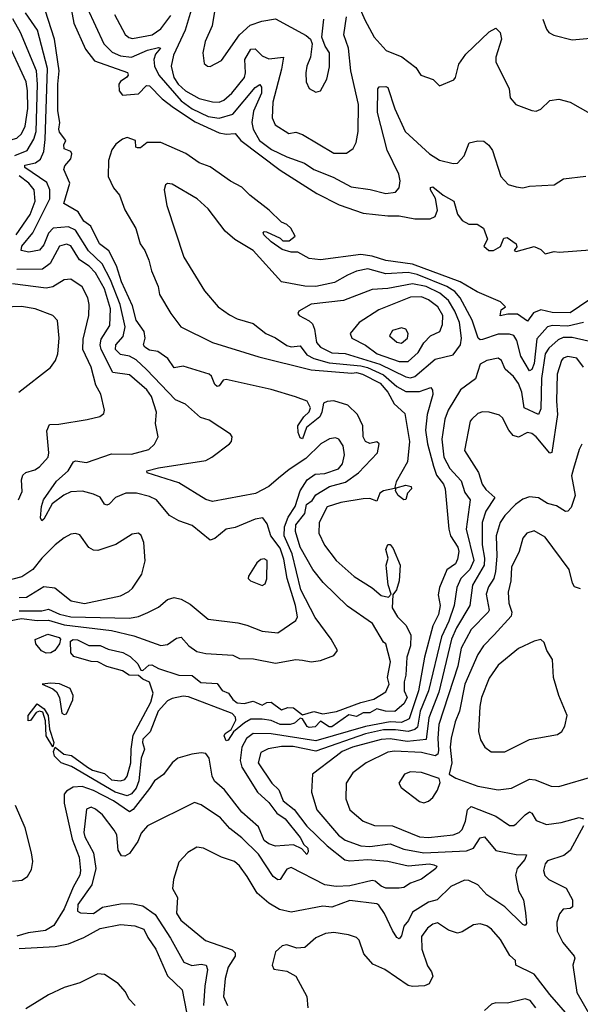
# Model space of a CAD drawing. Extents: x 1771496 to 1971148, y 471553 to 643630.
# Tile 235 of 256: x 1812547 to 1815041, y 606330 to 610712. Entities that reach past the tile are written whole.
import ezdxf

# ---------------------------------------------------------------- set-up
doc = ezdxf.new("R2010")
doc.units = 0

msp = doc.modelspace()

# ---------------------------------------------------------------- linework, layer by layer
at = {"layer": '0CON10XD'}
for points in [[(1812771.1, 610785), (1812787.3, 610697.3), (1812840.5, 610580.5), (1812879.7, 610529.7), (1813027.4, 610477.4), (1813030, 610465), (1813023.9, 610456.1), (1812995, 610437.1), (1812987.5, 610425), (1812990, 610395), (1813005, 610375.8), (1813075, 610382), (1813110.8, 610419.2), (1813125, 610418.6), (1813180.8, 610360.7), (1813230.8, 610320.8), (1813327.9, 610257.9), (1813435, 610209.2), (1813465, 610203.2), (1813505, 610206.4), (1813530.3, 610175), (1813705, 610043.2), (1813869.4, 609939.4), (1813968.3, 609888.3), (1814075, 609851.2), (1814185, 609838.9), (1814235, 609839.6), (1814305.3, 609825.3), (1814373.4, 609826.6)], [(1813420, 610785), (1813403.5, 610685), (1813371.9, 610615), (1813361.4, 610565), (1813367.7, 610517.7), (1813382.5, 610505), (1813395, 610504.2), (1813445, 610530.8), (1813524.8, 610645.2), (1813571.9, 610688.1), (1813624.1, 610705.9), (1813685, 610715.5), (1813822, 610642), (1813840.8, 610625), (1813848.1, 610605), (1813841.2, 610545), (1813824.6, 610505), (1813819.6, 610475), (1813821.9, 610435), (1813835, 610406.2), (1813865, 610389.2), (1813885, 610396), (1813913, 610447), (1813925, 610502.5), (1813925.4, 610565), (1813905.7, 610595), (1813890.6, 610635), (1813899.3, 610715)], [(1814038.4, 610815), (1814081.8, 610711.8), (1814123.9, 610633.9), (1814177.5, 610575), (1814247.3, 610547.3), (1814309.8, 610499.8), (1814332, 610465), (1814385.5, 610445.5), (1814415, 610417.5), (1814478, 610445), (1814485.5, 610455), (1814500.4, 610515), (1814531.4, 610558.6), (1814635, 610658.6), (1814665, 610674.2), (1814684.3, 610655), (1814690, 610625), (1814665.5, 610545), (1814665.6, 610525), (1814723.6, 610405), (1814728.9, 610365), (1814754.5, 610334.5), (1814825, 610307.5), (1814845, 610305.6), (1814865, 610314.2), (1814905, 610352), (1814945, 610359.2), (1814995.5, 610345.5), (1815085, 610294.3)], [(1813697.6, 608672.4), (1813655, 608634.8), (1813596, 608604), (1813405, 608567.7), (1813375, 608577.4), (1813255, 608650.7), (1813114.2, 608695), (1813112, 608705), (1813165, 608717.5), (1813375, 608750.8), (1813402.5, 608765), (1813480.8, 608825), (1813489.4, 608835), (1813492.5, 608855), (1813485, 608868), (1813389.2, 608929.2), (1813352, 608942), (1813285, 609001.3), (1813240.7, 609020.7), (1813111.7, 609155), (1813065, 609198.8), (1813035.4, 609215.4), (1812995, 609221.6), (1812973.9, 609245), (1812975.2, 609265), (1813007.4, 609302.6), (1813015.8, 609345), (1812994, 609445), (1812951.8, 609555), (1812914.6, 609625), (1812852.9, 609682.9), (1812795, 609775.2), (1812765, 609791), (1812696.7, 609785), (1812675, 609762.5), (1812655, 609710), (1812635, 609687), (1812587.6, 609677.6), (1812554.2, 609685), (1812557.4, 609705), (1812605, 609763.2), (1812681.3, 609915), (1812681.6, 609955), (1812668, 609988), (1812570.3, 610055), (1812570.6, 610065), (1812618.2, 610075), (1812639.1, 610090.9), (1812654.6, 610125.4), (1812660.8, 610179.2), (1812670.6, 610495), (1812626.2, 610665), (1812573.4, 610743.4)], [(1815124.4, 609495.6), (1814995, 609407.5), (1814915, 609408.8), (1814865, 609420.5), (1814832.4, 609407.6), (1814805, 609370), (1814761.3, 609401.3), (1814718, 609402), (1814684.6, 609394.6), (1814688.9, 609421.1), (1814707.5, 609435), (1814685, 609456.9), (1814581.7, 609501.7), (1814506.3, 609546.3), (1814294.2, 609624.2), (1814175, 609639.9), (1814115, 609659.7), (1814065, 609667.6), (1813885, 609643.3), (1813835, 609650), (1813785, 609677.5), (1813755, 609677.5), (1813715, 609690), (1813665, 609723.3), (1813632.5, 609755), (1813630, 609765), (1813635, 609770), (1813645, 609767.5), (1813705, 609740), (1813718.3, 609728.3), (1813745, 609727.5), (1813771.7, 609748.3), (1813753.3, 609785), (1813735, 609801.2), (1813711.2, 609811.2), (1813656.2, 609865), (1813570.9, 609930.9), (1813535, 609966.2), (1813485, 609993.8), (1813395, 610058), (1813345, 610075.8), (1813286.4, 610116.4), (1813175, 610165.5), (1813114.3, 610165.7), (1813085, 610142.5), (1813071.7, 610141.7), (1813063.8, 610145), (1813062.5, 610175), (1813025, 610187.3), (1813005, 610180.9), (1812975, 610158.9), (1812956.4, 610133.6), (1812941.6, 610085), (1812940.5, 610015), (1812965, 609964), (1812991.4, 609931.4), (1813015, 609866), (1813063.3, 609783.3), (1813083.1, 609715), (1813104.2, 609684.3), (1813121.8, 609641.8), (1813133.3, 609595), (1813162.9, 609525), (1813169.7, 609489.7), (1813219.2, 609405), (1813263.3, 609345), (1813405, 609276.2), (1813611.2, 609211.2), (1813843.6, 609153.6), (1814025, 609139), (1814045, 609141.4), (1814071.2, 609135), (1814150.5, 609095), (1814185, 609054.7), (1814212.6, 609002.6), (1814259.5, 608959.5), (1814280.9, 608835), (1814272.4, 608745), (1814221.5, 608655), (1814214, 608626), (1814165, 608615.4), (1814148.8, 608605), (1814135, 608570), (1814105, 608581.2), (1814075, 608580), (1813975, 608563.1), (1813915, 608544.2), (1813878.5, 608475), (1813877.4, 608427.4), (1813903.5, 608373.5), (1813954.7, 608304.7), (1814035, 608234.7), (1814115, 608184.3), (1814155, 608150), (1814187.5, 608142.5), (1814200, 608155), (1814186.7, 608196.7), (1814179.2, 608269.2), (1814177.3, 608285), (1814185.6, 608315), (1814175.7, 608355), (1814185, 608376.7), (1814195, 608376.7), (1814208.7, 608358.7), (1814239.2, 608285), (1814234.4, 608215), (1814223.8, 608175), (1814207.5, 608152.5), (1814203.3, 608095), (1814226.9, 608055), (1814266.6, 608016.6), (1814287.1, 607972.9), (1814285.9, 607925), (1814268.9, 607875), (1814264.2, 607795), (1814256.5, 607765), (1814256.7, 607725), (1814270.6, 607695), (1814255, 607666.8), (1814215, 607633.5), (1814174.4, 607634.4), (1814135, 607645.5), (1814105, 607626.8), (1814075, 607626.7), (1814045, 607610.6), (1814011.3, 607618.7), (1813935, 607564.6), (1813923.3, 607565), (1813885, 607590), (1813862, 607565), (1813835, 607561.5), (1813826.2, 607566.2), (1813805, 607600), (1813795, 607603.3), (1813769.2, 607580.8), (1813750, 607575), (1813705, 607574.8), (1813665, 607593.5), (1813625, 607599.1), (1813575, 607598.7), (1813547.1, 607582.9), (1813497.7, 607542.3), (1813475, 607506.4), (1813465, 607502.7), (1813457.3, 607525), (1813461.2, 607535), (1813487.4, 607552.6), (1813508.5, 607595), (1813507.7, 607607.7), (1813492.5, 607625), (1813298.5, 607698.5), (1813275, 607701.6), (1813225, 607691.8), (1813205, 607680.4), (1813163.1, 607635), (1813127.8, 607542.2), (1813095, 607510.8), (1813093.4, 607495), (1813102.2, 607465), (1813087.7, 607425), (1813076.4, 607325), (1813065, 607292.8), (1813045, 607267), (1813025, 607258), (1812972.4, 607275), (1812777.9, 607387.9), (1812732.1, 607405), (1812701.8, 607435), (1812697.7, 607455), (1812705, 607474), (1812743.6, 607443.6), (1812777.6, 607437.6), (1812849.2, 607385), (1812871.7, 607371.7), (1812925, 607356.8), (1812955, 607329.2), (1812995.4, 607324.6), (1813015, 607330.8), (1813025.2, 607344.8), (1813041.6, 607405), (1813042.5, 607465), (1813052.2, 607527.8), (1813130.6, 607675), (1813141.2, 607715), (1813125, 607763.8), (1813095, 607777.1), (1813075, 607794), (1813034.3, 607794.3), (1813003.8, 607813.8), (1812935, 607833.3), (1812895, 607853.8), (1812865, 607856), (1812788, 607878), (1812775.4, 607895), (1812773.5, 607946.5), (1812785.8, 607954.2), (1812805, 607953), (1812855, 607927.3), (1812905, 607926.9), (1812941.3, 607911.4), (1813005.7, 607895.7), (1813038, 607878), (1813072.9, 607845), (1813086.7, 607816.7), (1813095, 607816.2), (1813121.1, 607838.9), (1813135, 607840.7), (1813165, 607824.4), (1813255.4, 607795.4), (1813315, 607793.6), (1813353.1, 607763.1), (1813425, 607757.4), (1813447.1, 607727.1), (1813475.6, 607715), (1813495, 607686.2), (1813515, 607672), (1813545, 607669.2), (1813585, 607679.1), (1813625, 607662.2), (1813645.9, 607674.1), (1813665, 607675.3), (1813711.2, 607641.2), (1813739.5, 607650.5), (1813765, 607649.6), (1813805, 607618.8), (1813855, 607633.1), (1813895, 607622.5), (1813956.4, 607633.6), (1814065, 607673.5), (1814122.3, 607687.7), (1814175, 607720.8), (1814190, 607755), (1814182.9, 607785), (1814196.9, 607855), (1814176, 607935), (1814165, 607942.5), (1814116.2, 608025), (1814005, 608101.5), (1813896.7, 608206.7), (1813851.3, 608265), (1813795, 608364.7), (1813773.4, 608435), (1813775.8, 608464.2), (1813814.8, 608515.2), (1813823, 608555), (1813848, 608572), (1813865, 608597.6), (1813925, 608634.7), (1813996.2, 608653.8), (1814054.8, 608695.2), (1814138.6, 608785), (1814145.7, 608825), (1814135, 608834), (1814105, 608826.7), (1814085, 608835.6), (1814074.3, 608855), (1814073.8, 608905), (1814049.7, 608955), (1814007.1, 608997.1), (1813945, 609016.5), (1813915, 609013.4), (1813899.1, 609005), (1813891.6, 608965), (1813881.6, 608945), (1813822.6, 608897.4), (1813805, 608847.5), (1813795, 608852), (1813786.2, 608875), (1813784.8, 608905.2), (1813810.9, 608945), (1813835, 608967.5), (1813840, 608985), (1813825.7, 609015), (1813774.3, 609034.3), (1813665, 609066.6), (1813465, 609110.5), (1813451.9, 609108.1), (1813435, 609083.3), (1813425, 609079.2), (1813415, 609088), (1813400.6, 609125), (1813389.2, 609135), (1813275, 609170), (1813235, 609162.5), (1813205.6, 609205), (1813161.4, 609235), (1813125, 609240.7), (1813103.1, 609255), (1813098.1, 609265), (1813105.9, 609295), (1813101.1, 609325), (1813064.8, 609375), (1813048.5, 609438.5), (1812999.6, 609545), (1812977.3, 609617.3), (1812943.7, 609683.7), (1812902.9, 609715), (1812864, 609794), (1812833.2, 609815), (1812807.7, 609857.7), (1812744.1, 609894.1), (1812770.8, 609985), (1812743.1, 610045), (1812747.8, 610062.2), (1812775, 610092.5), (1812778.6, 610115), (1812775, 610126.2), (1812745, 610137.5), (1812744.2, 610155.8), (1812752.5, 610175), (1812725, 610211.2), (1812721.5, 610225), (1812726, 610255), (1812717, 610307), (1812717.3, 610425), (1812723.4, 610485), (1812701.4, 610625), (1812660.6, 610755)], [(1812847.4, 610765), (1812921.4, 610605), (1812958.2, 610568.2), (1812995, 610550.7), (1813045, 610545.8), (1813115, 610577.3), (1813165, 610588.9), (1813172.9, 610585), (1813151, 610559), (1813144.5, 610534.5), (1813147.1, 610505), (1813166.7, 610465), (1813265, 610350.9), (1813314.4, 610315), (1813385, 610281.6), (1813435, 610274.1), (1813495, 610291.6), (1813595, 610411.1), (1813615, 610424.5), (1813622, 610412), (1813622.6, 610385), (1813587.2, 610305), (1813579.9, 610255), (1813585.9, 610225), (1813614.3, 610175), (1813667.5, 610135), (1813735, 610101.6), (1813813.6, 610073.6), (1813855, 610046), (1813941.7, 610011.7), (1814021.1, 609968.9), (1814106.4, 609956.4), (1814175, 609938.2), (1814218, 609945), (1814235.4, 609964.6), (1814238.8, 609995), (1814233.9, 610025), (1814181, 610131), (1814138.8, 610298.8), (1814140.5, 610405), (1814146.5, 610413.5), (1814175, 610415.4), (1814185, 610410.8), (1814215.3, 610315), (1814261.2, 610215), (1814369.4, 610115), (1814415, 610087.5), (1814475, 610072.5), (1814493.9, 610073.9), (1814524.4, 610105.6), (1814545.8, 610164.2), (1814585, 610172.5), (1814611.1, 610171.1), (1814634.3, 610154.3), (1814650.4, 610130.4), (1814686.4, 610015), (1814719.3, 609979.3), (1814755, 609967.7), (1814785, 609963.6), (1814815, 609970.9), (1814925, 609976.7), (1814966.1, 610003.9), (1815065, 610015.6)], [(1812969.3, 610735), (1813016.4, 610646.4), (1813032.6, 610632.6), (1813048.7, 610628.7), (1813136.7, 610645), (1813175, 610671.7), (1813218.7, 610731.3)], [(1813310.2, 610755), (1813283.9, 610666.1), (1813231.9, 610555), (1813220.2, 610505), (1813233.5, 610455), (1813251.5, 610425), (1813285, 610395.6), (1813345, 610362), (1813405, 610346.4), (1813435, 610345.9), (1813455, 610354.7), (1813490.7, 610385), (1813546.5, 610455), (1813551.1, 610475), (1813548.6, 610535), (1813575, 610581.4), (1813595, 610583.1), (1813625, 610550.8), (1813655, 610537.5), (1813720, 610545), (1813712, 610492), (1813673.2, 610345), (1813670, 610275), (1813683.3, 610245), (1813743.8, 610205), (1813775, 610211.5), (1813805, 610201.5), (1813945, 610117.5), (1814001.4, 610118.6), (1814030.3, 610139.7), (1814043.7, 610166.3), (1814052.3, 610215), (1814054.1, 610334.1), (1814019.7, 610485), (1814009.8, 610585), (1813988.9, 610645), (1814000.5, 610725)], [(1814874.4, 610715), (1814889.7, 610669.7), (1814900, 610655), (1814922.7, 610642.7), (1815005, 610623.1), (1815101.7, 610631.7), (1815137, 610627), (1815165, 610614), (1815195, 610614.2), (1815235, 610589.5), (1815265, 610581.9), (1815422.3, 610617.7), (1815440.7, 610629.3), (1815441.4, 610665), (1815422.7, 610755)], [(1812258.8, 610071.2), (1812335, 610089.2), (1812455, 610163.3), (1812535, 610185.2), (1812555, 610204.7), (1812572.3, 610237.7), (1812583.6, 610316.4), (1812582.5, 610395), (1812575.8, 610435), (1812485, 610630.9), (1812460.4, 610665), (1812435, 610682.8), (1812415, 610688.9), (1812365, 610685.5), (1812355, 610691.4), (1812345.3, 610725)], [(1812525, 610108.4), (1812579.9, 610130.1), (1812609.6, 610180.4), (1812620.3, 610215), (1812626.4, 610425), (1812622, 610485), (1812551.5, 610655), (1812516.1, 610716.1)], [(1812531.5, 609755), (1812594.3, 609845.7), (1812616.1, 609905), (1812611.9, 609955), (1812587.7, 609985), (1812545, 610017.4)], [(1815055.1, 609364.9), (1814985, 609347.9), (1814915, 609351.3), (1814894, 609346), (1814847.7, 609292.3), (1814835, 609182.2), (1814825, 609155.4), (1814815, 609149.2), (1814776.2, 609215), (1814759, 609285), (1814745, 609307.1), (1814725, 609313.1), (1814675, 609313.3), (1814605, 609289.2), (1814595, 609288.1), (1814586.1, 609295), (1814559.7, 609375), (1814507, 609475), (1814482.2, 609502.2), (1814447.3, 609525), (1814315, 609578.6), (1814275, 609587.1), (1814175, 609581), (1814095, 609603), (1814045, 609593), (1814004.8, 609575.2), (1813947.9, 609542.1), (1813865, 609525.4), (1813815, 609525.8), (1813712.2, 609545), (1813585, 609684.8), (1813503.9, 609733.9), (1813460.7, 609770.7), (1813385, 609870.4), (1813336.7, 609915), (1813225, 609980), (1813205, 609983.8), (1813195, 609977.5), (1813190, 609955), (1813202.2, 609885), (1813277.1, 609655), (1813369.1, 609505), (1813430, 609435), (1813480.8, 609399.2), (1813515, 609381.2), (1813585, 609359.5), (1813641.9, 609315), (1813685, 609296.7), (1813735, 609261.6), (1813755, 609256.4), (1813795, 609261.1), (1813825, 609221), (1813855, 609203.9), (1813923.3, 609185), (1814065, 609172.3), (1814094.4, 609164.4), (1814165, 609131.7), (1814225, 609079), (1814265, 609058), (1814325, 609057.3), (1814375.5, 609075), (1814383.5, 609063.5), (1814384.8, 609044.8), (1814360.2, 608955), (1814352.6, 608885), (1814360.8, 608825), (1814387.3, 608725), (1814401.4, 608685), (1814431.6, 608645), (1814439.1, 608625), (1814455.7, 608445), (1814462.7, 608415), (1814495.8, 608364.2), (1814499.9, 608345), (1814495, 608311.2), (1814485, 608290.7), (1814446.9, 608263.1), (1814414.3, 608185), (1814408, 608152), (1814417.4, 608105), (1814410, 608065), (1814384.8, 608015), (1814348, 607875), (1814321.6, 607725), (1814279.3, 607600.7), (1814245, 607583.8), (1814195, 607588), (1814085, 607567.2), (1813865, 607502.4), (1813666.4, 607533.6), (1813585.7, 607535.7), (1813556.4, 607513.6), (1813535.2, 607474.8), (1813528.5, 607415), (1813534.8, 607385), (1813604.8, 607275), (1813655, 607228), (1813690.4, 607180.4), (1813728, 607155), (1813795, 607072.1), (1813811.2, 607041.2), (1813828.2, 607025), (1813830.8, 607009.2), (1813825, 606996.7), (1813801.7, 607021.7), (1813765, 607040.6), (1813685, 607033.8), (1813655, 607044.2), (1813635, 607059.6), (1813609.5, 607119.5), (1813535.3, 607185), (1813457.8, 607285), (1813413.3, 607323.3), (1813403.4, 607345), (1813389.6, 607425), (1813375, 607445.7), (1813355, 607448.9), (1813313.1, 607443.1), (1813250.5, 607425), (1813225.2, 607404.8), (1813186.6, 607353.4), (1813146.8, 607325), (1813125, 607290), (1813052.3, 607197.7), (1813035, 607187), (1812964.3, 607235), (1812875, 607281.6), (1812825, 607299.8), (1812785, 607296.6), (1812755, 607278.9), (1812745.3, 607265), (1812744.5, 607225), (1812780.4, 607065), (1812812.2, 606985), (1812818, 606925), (1812814, 606905), (1812785, 606851.6), (1812745.5, 606754.5), (1812698.7, 606681.3), (1812661.9, 606658.1), (1812585, 606648.2), (1812535, 606632.9)], [(1814373.4, 609826.6), (1814395, 609836.7), (1814405.7, 609864.3), (1814396.8, 609916.8), (1814374.6, 609955.4), (1814373.9, 609966.1), (1814385, 609968.5), (1814431, 609931), (1814478.6, 609905), (1814495, 609846.9), (1814515, 609818.2), (1814545, 609802.5), (1814582.1, 609802.1), (1814610, 609785), (1814627.5, 609735), (1814611.2, 609705), (1814633.3, 609685), (1814655, 609684.3), (1814685, 609703.3), (1814700.2, 609739.8), (1814715, 609742.9), (1814755.5, 609715), (1814758.3, 609701.7), (1814746.7, 609685), (1814755, 609680), (1814835, 609702.5), (1814865, 609690), (1814885, 609670), (1814925, 609680.8), (1814947, 609677), (1815085, 609688.2)], [(1812545, 608081.6), (1812645, 608081.9), (1812675, 608089.1), (1812725, 608067.2), (1812775, 608054.1), (1813035, 608048.7), (1813075, 608055.9), (1813116.7, 608073.3), (1813165, 608097.1), (1813205, 608131.5), (1813235, 608140.4), (1813265, 608133.1), (1813305, 608110.4), (1813385, 608043.8), (1813517.3, 608027.3), (1813557.9, 608017.9), (1813625, 607990.4), (1813695, 607983.1), (1813775, 608038.6), (1813782.1, 608055), (1813773.6, 608105), (1813736.5, 608225), (1813721.8, 608311.8), (1813705, 608360), (1813663.5, 608415), (1813648.3, 608468.3), (1813628, 608495), (1813595, 608489.1), (1813505, 608452.1), (1813465, 608445.4), (1813415, 608403.1), (1813395, 608395.7), (1813315, 608461.1), (1813255, 608481.9), (1813214.2, 608505), (1813155, 608575.4), (1813125, 608590.9), (1813066.7, 608605), (1813018.6, 608605), (1812973.3, 608585), (1812945, 608555.5), (1812935, 608552.3), (1812925, 608556.2), (1812905, 608586.9), (1812875, 608600.8), (1812826, 608614), (1812775, 608610.7), (1812743.5, 608596.5), (1812692.1, 608557.9), (1812655, 608490), (1812645, 608482), (1812639.4, 608495), (1812643.7, 608545), (1812653.2, 608575), (1812710.9, 608659.1), (1812762.3, 608705), (1812786.2, 608743.8), (1812795, 608748.9), (1812845, 608741.4), (1812955, 608780.3), (1813045, 608778.8), (1813121.1, 608798.9), (1813146.9, 608823.1), (1813162.7, 608855), (1813151.3, 608915), (1813156.3, 608965), (1813133.8, 609035), (1813113.3, 609065), (1813035, 609132.4), (1812961.9, 609141.9), (1812909.8, 609245), (1812904.8, 609265), (1812909.4, 609290.6), (1812948.3, 609351.7), (1812951, 609425), (1812925, 609514.6), (1812885, 609585.2), (1812856.8, 609615), (1812813.7, 609643.7), (1812775, 609705.9), (1812755, 609713.4), (1812725, 609703.8), (1812682.6, 609627.4), (1812648, 609602), (1812535, 609601)], [(1812542, 608575), (1812557.8, 608612.2), (1812554.6, 608665), (1812561.1, 608685), (1812575, 608697.5), (1812615, 608709.1), (1812635, 608721.5), (1812673.6, 608765), (1812676.7, 608785), (1812667.5, 608882.5), (1812679.2, 608910.8), (1812721.9, 608911.9), (1812847.2, 608932.8), (1812903.4, 608946.6), (1812920.9, 608959.1), (1812924.2, 608975), (1812908, 609045), (1812886.1, 609086.1), (1812865, 609165.7), (1812828.6, 609245), (1812830.1, 609289.9), (1812855.3, 609395), (1812855.9, 609445), (1812849.7, 609475), (1812825, 609522.7), (1812775, 609556.7), (1812745, 609554.6), (1812695, 609523.4), (1812665, 609518), (1812515, 609536.7)], [(1814285, 609119), (1814305, 609124.8), (1814395, 609201.3), (1814475, 609220), (1814507.1, 609265), (1814512.8, 609295), (1814502.7, 609365), (1814483.2, 609415), (1814455, 609463), (1814416.5, 609495), (1814355.2, 609524.8), (1814295, 609536.9), (1814185, 609516.5), (1814115, 609511.9), (1813987, 609463), (1813844.2, 609445.7), (1813788.8, 609415), (1813783.8, 609405), (1813790, 609395), (1813835, 609372.7), (1813848.9, 609358.9), (1813859.1, 609335), (1813867.5, 609275), (1813884.9, 609254.9), (1813935, 609229.2), (1813995, 609227), (1814149.6, 609179.6), (1814265, 609122.1), (1814285, 609119)], [(1814275, 609190.8), (1814319.3, 609230.7), (1814345, 609274.1), (1814374.1, 609305), (1814415.2, 609324.8), (1814427.4, 609355), (1814429.8, 609395), (1814407.6, 609435), (1814365, 609466.1), (1814335, 609478.5), (1814285, 609476.9), (1814145, 609421.6), (1814056.5, 609365), (1814016.4, 609315), (1814024.4, 609295), (1814085, 609263.2), (1814137.6, 609225), (1814235, 609190.9), (1814275, 609190.8)], [(1812543.5, 609055), (1812684.4, 609165), (1812706.1, 609195), (1812716.6, 609225), (1812723.3, 609295), (1812715, 609373.8), (1812694, 609395), (1812616, 609425), (1812555, 609435.8), (1812475, 609433.2)], [(1814245, 609272.1), (1814271.8, 609295), (1814275.6, 609315), (1814264.5, 609334.5), (1814245, 609341.4), (1814205, 609328.6), (1814192.5, 609305), (1814225, 609276.9), (1814245, 609272.1)], [(1815075, 609280.9), (1815005, 609298.2), (1814965, 609298), (1814941.9, 609288.1), (1814900.2, 609249.8), (1814884.1, 609225), (1814868.5, 609115), (1814865, 608980), (1814855, 608955.4), (1814790.9, 608985), (1814780, 609055), (1814765, 609092.5), (1814743.7, 609123.7), (1814706.3, 609156.3), (1814690, 609195), (1814675, 609206.2), (1814625, 609196.1), (1814595, 609179.5), (1814575, 609114.2), (1814507.3, 609065), (1814452.5, 608975), (1814437.4, 608935), (1814424.8, 608845), (1814433, 608765), (1814460, 608715), (1814510.3, 608660.3), (1814527.7, 608607.7), (1814551.4, 608575), (1814533.2, 608445), (1814567.1, 608305), (1814549.6, 608265), (1814508.7, 608225), (1814492.1, 608185), (1814480.2, 608105), (1814456.4, 608035), (1814423.7, 607965), (1814366.1, 607725), (1814329.1, 607635), (1814315.8, 607564.2), (1814305, 607552.7), (1814275.3, 607544.7), (1814218.7, 607551.3), (1814165, 607551.1), (1814085, 607534), (1813865, 607457.2), (1813763.2, 607476.8), (1813711.9, 607478.1), (1813652.8, 607467.2), (1813619.9, 607450.1), (1813608.2, 607405), (1813669.2, 607315), (1813700.4, 607285), (1813719.7, 607235), (1813767.3, 607197.3), (1813825, 607123), (1813914.9, 607034.9), (1813993.7, 606973.7), (1814015, 606968.3), (1814095, 606974), (1814185, 606967.8), (1814275, 606946.3), (1814370, 606955), (1814389.4, 606950.6), (1814402, 606945), (1814398, 606935), (1814335, 606886.7), (1814285, 606870), (1814255, 606850.3), (1814235, 606846.7), (1814175, 606847.7), (1814155, 606856.3), (1814128.8, 606878.8), (1814115, 606881.9), (1814015, 606857.4), (1813955.2, 606855.2), (1813905, 606862.4), (1813755, 606939.1), (1813735, 606931.2), (1813705, 606886.2), (1813695, 606883.5), (1813675, 606898.4), (1813608.8, 606998.8), (1813535, 607071.2), (1813482.5, 607112.5), (1813440.1, 607160.1), (1813355, 607218.2), (1813325, 607228.5), (1813115, 607124.3), (1813087.9, 607092.1), (1813072.5, 607055), (1813051.4, 607025)], [(1815055, 609166.5), (1815025, 609205.4), (1814985, 609213.5), (1814965, 609205.6), (1814957.1, 609195), (1814938.4, 609135), (1814934.3, 609015), (1814938.9, 608955), (1814913.9, 608786.1), (1814905, 608783.3), (1814845, 608855.4), (1814825, 608870), (1814805, 608874.6), (1814765, 608854.6), (1814742, 608862), (1814722.3, 608885), (1814695, 608940), (1814681.7, 608951.7), (1814635, 608965.5), (1814605, 608967.5), (1814585, 608959.6), (1814558.2, 608935), (1814550, 608925), (1814526.2, 608795), (1814587.7, 608697.7), (1814604.8, 608645), (1814620.6, 608620.6), (1814660.9, 608585), (1814621.1, 608525), (1814604.1, 608475), (1814604.2, 608375), (1814614.9, 608315), (1814613.3, 608285), (1814560.8, 608195), (1814549.7, 608105), (1814489.6, 608005), (1814468, 607955), (1814411.3, 607718.7), (1814366.3, 607605), (1814355, 607508.2), (1814270.3, 607499.7), (1814195, 607511.7), (1814155, 607508.5), (1814027.7, 607475), (1813981.3, 607455), (1813954.6, 607435), (1813850, 607355), (1813844.7, 607275), (1813869.5, 607195), (1813965, 607082.3), (1813995, 607060.7), (1814065, 607036), (1814105, 607032.7), (1814195, 607044.4), (1814255, 607020.9), (1814344.8, 607004.9), (1814535, 607013), (1814565, 607025.3), (1814595, 607071.1), (1814615, 607075.4), (1814665, 607014.2), (1814755, 606997.4), (1814801.4, 606995), (1814794.6, 606975), (1814759.7, 606935), (1814751.7, 606905), (1814765.7, 606835.7), (1814788.5, 606795), (1814796.7, 606736.8), (1814800.9, 606689.1), (1814795, 606681.4), (1814785, 606685.6), (1814705, 606764.7), (1814625, 606818.1), (1814585, 606862.1), (1814545, 606881.8), (1814525, 606882.9), (1814465, 606854.7), (1814404.4, 606795.6), (1814365, 606784.3), (1814295, 606739.8), (1814276.3, 606703.7), (1814255, 606678.6), (1814245.8, 606634.2), (1814235, 606621.5), (1814225, 606627.1), (1814205, 606658.5), (1814169.1, 606735), (1814145, 606770.9), (1814135, 606776.8), (1814015, 606791.9), (1813935, 606762.7), (1813895, 606767.1), (1813755, 606740), (1813702.2, 606752.2), (1813655, 606780.7), (1813603.3, 606825), (1813559.2, 606899.2), (1813525, 606946.5), (1813502.9, 606965), (1813445, 606985.4), (1813365, 607025.7), (1813335, 607028.9), (1813295, 607005.5), (1813255, 606962.9), (1813230.9, 606885), (1813226.2, 606845), (1813248.7, 606805), (1813245.3, 606735.3), (1813264.6, 606705), (1813373.9, 606613.9), (1813492.3, 606572.3), (1813505, 606559.2), (1813505.8, 606545), (1813474.7, 606495), (1813460.8, 606445), (1813454.2, 606365), (1813471.8, 606325)], [(1812444, 608026), (1812555, 608046.8), (1812625, 608038.4), (1812675, 608040.5), (1812745, 608018.8), (1812955, 607993.4), (1813055, 607969.6), (1813175, 607927), (1813205, 607931.2), (1813245, 607960.4), (1813265, 607964.5), (1813300, 607925), (1813335, 607900.7), (1813375, 607891.8), (1813495, 607884.1), (1813525, 607869.2), (1813587.4, 607867.4), (1813685, 607848.2), (1813775, 607865.4), (1813805, 607862.3), (1813844, 607854), (1813885, 607860), (1813945, 607883.1), (1813961.1, 607905), (1813932.5, 607955), (1813861.8, 608051.8), (1813797.2, 608175), (1813758.7, 608335), (1813723.8, 608415), (1813725.3, 608454.7), (1813742, 608498), (1813771.8, 608545), (1813794.8, 608615.2), (1813826.2, 608665), (1813860.7, 608689.3), (1813905, 608693), (1813965, 608712.7), (1813982.7, 608735), (1813991.1, 608775), (1813985.6, 608815), (1813966.9, 608845), (1813951.1, 608851.1), (1813925, 608846.8), (1813886.1, 608823.9), (1813820.3, 608759.7), (1813745, 608711), (1813697.6, 608672.4)], [(1815047.4, 608822.6), (1815035, 608798.8), (1815010, 608715), (1815002, 608682), (1815017.4, 608595), (1814999.4, 608540.6), (1814985.8, 608524.2), (1814975, 608523.5), (1814935, 608548.5), (1814895, 608558.5), (1814855, 608584), (1814815, 608588.4), (1814785, 608577.8), (1814752.8, 608555), (1814704.9, 608505.1), (1814684.8, 608475), (1814666, 608415), (1814669.1, 608325), (1814663.9, 608256.1), (1814656, 608225), (1814632.2, 608187.8), (1814622.5, 608155), (1814634.7, 608085), (1814631.1, 608075), (1814555, 607997.7), (1814510.2, 607915), (1814495.8, 607835), (1814411.5, 607575), (1814406.5, 607515), (1814410.2, 607460.2), (1814407.1, 607442.9), (1814395, 607436.1), (1814335, 607450.8), (1814213.9, 607456.1), (1814185, 607452.4), (1814088.9, 607405), (1814029.5, 607360.5), (1813999.5, 607315), (1813997.8, 607245), (1814015.6, 607195), (1814074.4, 607145), (1814125, 607125.3), (1814205, 607124.3), (1814325, 607074.8), (1814365, 607072.4), (1814475, 607084.7), (1814501.4, 607095), (1814515, 607108.6), (1814529.7, 607145), (1814538.4, 607195), (1814555, 607210), (1814665, 607167.7), (1814725, 607126.5), (1814745, 607126.5), (1814755, 607132.7), (1814795, 607173.9), (1814815, 607186.4), (1814825, 607181.4), (1814845, 607147.5), (1814890.2, 607129.8), (1814955, 607140), (1815035, 607161.8), (1815055, 607155.8)], [(1814255, 608576), (1814230.5, 608595), (1814218.6, 608615), (1814221.2, 608628.8), (1814265, 608640), (1814288.8, 608635), (1814289.2, 608625), (1814272.2, 608605), (1814265, 608576.7), (1814255, 608576)], [(1812545, 608140.6), (1812577.6, 608142.4), (1812655, 608189.5), (1812703.3, 608183.3), (1812776.4, 608126.4), (1812835, 608113.3), (1812995, 608147.8), (1813032.3, 608167.7), (1813048.4, 608181.6), (1813091.1, 608245), (1813105.8, 608304.2), (1813098.7, 608385), (1813087.1, 608417.1), (1813075, 608426.7), (1813047.2, 608422.8), (1812975, 608376.4), (1812895, 608350), (1812875, 608351.9), (1812855, 608362.9), (1812815, 608420), (1812795, 608425.8), (1812775, 608422.5), (1812745, 608406.9), (1812705.6, 608375), (1812645.6, 608315), (1812605.4, 608264.6), (1812556.7, 608233.3), (1812470.2, 608209.8)], [(1815040.8, 608179.2), (1815015, 608188.6), (1815005.5, 608205), (1814990.4, 608265), (1814885, 608409.5), (1814835, 608437.8), (1814803, 608427), (1814785.6, 608405), (1814769.2, 608345), (1814734.8, 608275), (1814732.2, 608215), (1814720.4, 608165), (1814723.4, 608115), (1814735.8, 608075), (1814733, 608057), (1814657.5, 607975), (1814609.5, 607925), (1814585, 607887.3), (1814527.7, 607755), (1814502.7, 607635), (1814483.3, 607586.7), (1814465.7, 607515), (1814461.2, 607475), (1814468.8, 607405), (1814457.5, 607355), (1814487.3, 607337.3), (1814585, 607300.8), (1814675, 607285.3), (1814735, 607291.5), (1814815, 607332.3), (1814839.8, 607329.8), (1814911.7, 607301.7), (1814945, 607300), (1815106.5, 607346.5)], [(1813625, 608194.3), (1813638.8, 608201.2), (1813645.8, 608224.2), (1813647.8, 608305), (1813635, 608312.2), (1813620.2, 608309.8), (1813601.4, 608295), (1813564.2, 608235), (1813564, 608225), (1813573.3, 608215), (1813625, 608194.3)], [(1812665, 607893.4), (1812643.6, 607903.6), (1812619.2, 607935), (1812616.7, 607953.3), (1812671.8, 607978.2), (1812722.1, 607962.1), (1812728.6, 607955), (1812724.5, 607935), (1812703.1, 607905), (1812685, 607893.7), (1812665, 607893.4)], [(1814705, 607453.3), (1814815, 607508.5), (1814938.7, 607531.3), (1814958.8, 607545), (1814972.1, 607567.9), (1814982.5, 607615), (1814945.5, 607705), (1814921.4, 607785), (1814916.9, 607865), (1814892.2, 607905), (1814879.7, 607939.7), (1814865, 607953.8), (1814835, 607946.7), (1814765, 607913.6), (1814675, 607838.8), (1814635, 607781.4), (1814601.3, 607695), (1814593.5, 607655), (1814588.5, 607545), (1814596.7, 607506.7), (1814615.7, 607475), (1814644, 607454), (1814705, 607453.3)], [(1812745, 607619.5), (1812755, 607623.1), (1812783.3, 607685), (1812784.4, 607705), (1812771.9, 607735), (1812725, 607756.8), (1812685, 607760), (1812647.5, 607755), (1812695, 607733.8), (1812710.4, 607720.4), (1812724.7, 607695), (1812735, 607625.7), (1812745, 607619.5)], [(1812695, 607476.2), (1812665.4, 607525), (1812662.1, 607592.1), (1812649.8, 607629.8), (1812635, 607634.3), (1812620.5, 607629.5), (1812595, 607593.1), (1812585, 607591.2), (1812585, 607615.5), (1812625, 607666.7), (1812656.5, 607645), (1812674.4, 607615), (1812679.6, 607555), (1812698.7, 607495), (1812695, 607476.2)], [(1814345, 607227.5), (1814365, 607234), (1814385, 607251.2), (1814405, 607283.3), (1814416.7, 607316.7), (1814412.5, 607335), (1814335, 607362), (1814285, 607365.4), (1814258, 607355), (1814234, 607315), (1814243.8, 607295), (1814325, 607232.5), (1814345, 607227.5)], [(1812515, 606878.7), (1812556.7, 606883.3), (1812581.4, 606898.6), (1812599.4, 606930.6), (1812605.2, 606965), (1812600.2, 607005), (1812571.1, 607115), (1812529, 607215)], [(1813051.4, 607025), (1813035, 607001.2), (1813015, 606990), (1813000.7, 606990.7), (1812985.9, 607015.9), (1812979.4, 607085), (1812967.5, 607105), (1812915, 607173.3), (1812885, 607198.8), (1812865, 607208.2), (1812845, 607198.1), (1812832.2, 607095), (1812837.3, 607075), (1812876.1, 607005), (1812885.5, 606935), (1812867.5, 606862.5), (1812805.8, 606775), (1812804.8, 606744.8), (1812817.1, 606737.1), (1812875, 606734.1), (1812915, 606763.1), (1812995, 606777.8), (1813045, 606779.5), (1813095, 606768.8), (1813150.2, 606730.2), (1813218.6, 606625), (1813277.8, 606517.8), (1813312.6, 606502.6), (1813355, 606509.1), (1813376.4, 606505), (1813382.3, 606485), (1813371.2, 606411.2), (1813364, 606325)], [(1815055.5, 607125), (1814995.2, 607014.8), (1814967.7, 606992.3), (1814895, 606968.2), (1814883.8, 606955), (1814876.5, 606925), (1814883, 606903), (1814900.8, 606885), (1814977.2, 606847.2), (1815006.5, 606795), (1815006.1, 606763.9), (1814995, 606756.9), (1814965, 606753.1), (1814947.7, 606732.3), (1814936.2, 606695), (1814937.1, 606655), (1814962.5, 606605), (1815012.7, 606545), (1815016.9, 606535), (1815007.5, 606505), (1815025, 606383.3), (1815121.4, 606215)], [(1812545, 606579.1), (1812705, 606586.8), (1812765, 606598.9), (1812832.3, 606627.7), (1812905, 606668.1), (1812995, 606684.9), (1813059.5, 606679.5), (1813100, 606665), (1813116.8, 606626.8), (1813152.4, 606575), (1813205, 606456.4), (1813270.5, 606395), (1813289, 606295)], [(1814995, 606269.5), (1814905, 606374.1), (1814835, 606464.6), (1814754, 606505), (1814753.1, 606525), (1814727.4, 606547.4), (1814685, 606618.9), (1814645, 606664.4), (1814625, 606679.1), (1814595, 606688.5), (1814565.4, 606684.6), (1814515, 606652.5), (1814495, 606647.5), (1814455, 606660), (1814405, 606692.7), (1814385, 606687.3), (1814360.4, 606669.6), (1814335, 606632), (1814336.2, 606575), (1814360.8, 606500.8), (1814378.9, 606475), (1814384.4, 606455), (1814368, 606422), (1814347.1, 606412.9), (1814295, 606409.4), (1814275, 606414.5), (1814170.8, 606485), (1814118.3, 606508.3), (1814078.5, 606555), (1814057.5, 606615), (1814045, 606627.1), (1814009.6, 606639.6), (1813945, 606649.2), (1813906.7, 606645), (1813865, 606625.5), (1813815, 606583.3), (1813780.2, 606580.2), (1813735, 606595.5), (1813715, 606590.8), (1813685, 606563.8), (1813669.4, 606505), (1813677.1, 606487.1), (1813735, 606477.8), (1813776, 606456), (1813823.8, 606365), (1813828.5, 606315)], [(1813061.2, 606325), (1813032.7, 606355), (1813017.3, 606385), (1812985, 606422.7), (1812925, 606462.9), (1812895, 606465.3), (1812815, 606426.2), (1812745, 606405.6), (1812675, 606372), (1812575, 606310.5)], [(1814842.8, 606315), (1814817.3, 606347.3), (1814795, 606354.6), (1814717.5, 606335), (1814665, 606336.5), (1814645, 606331.1), (1814615, 606302.2)]]:
    msp.add_lwpolyline(points, dxfattribs=at)

doc.saveas('drawing.dxf')
